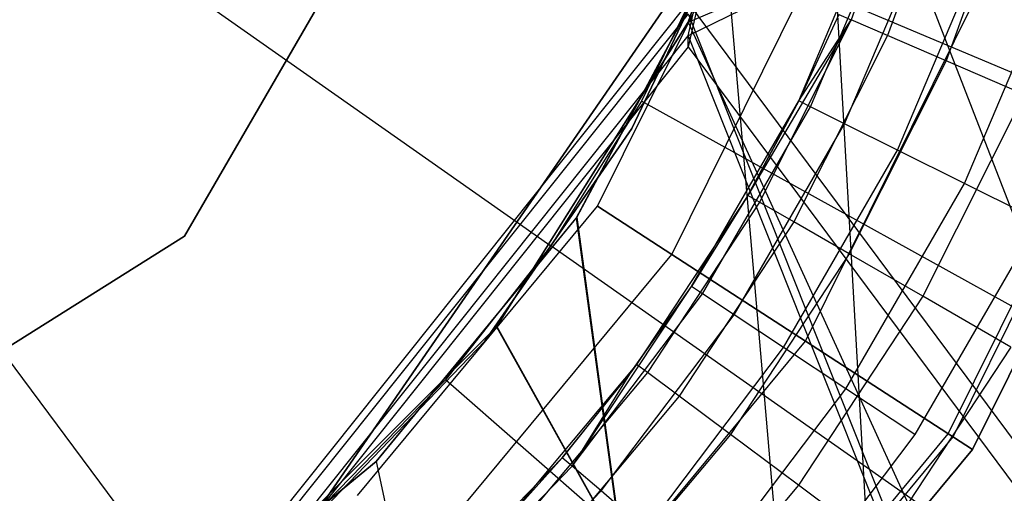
# Model space of a CAD drawing. Extents: x 0.1 to 16.1, y -7 to 7.
# Tile 32 of 68: x 8.2256 to 8.4093, y -0.2181 to -0.1297. Entities that reach past the tile are written whole.
import ezdxf

# ---------------------------------------------------------------- set-up
doc = ezdxf.new("R2010")
doc.units = 0
doc.header["$LTSCALE"] = 2.54
doc.layers.get('0').update_dxf_attribs({"color": 13, "linetype": 'CONTINUOUS'})

# ---------------------------------------------------------------- blocks, each defined once
blk = doc.blocks.new('DROPS_WOOD_E_PM_STL')
at = {"color": 0}
for p, q in [((8.35029, -0.13017, 16.34821), (8.65614, 0, 16.36984)), ((8.35029, -0.13017, 16.34821), (8.65614, 0, 16.36984)), ((8.08, 0, 2.18815), (8.32472, -0.17189, 2.19005)), ((8.08, 0, 2.18815), (8.25835, -0.24006, 2.19005)), ((8.08, 0, 2.18815), (8.32472, -0.17189, 2.19005)), ((8.08, 0, 2.18815), (8.25835, -0.24006, 2.19005)), ((8.61693, -0.00253, 41.33032), (8.35029, -0.13271, 41.35731)), ((8.61693, -0.00253, 41.33032), (8.35029, -0.13271, 41.35731)), ((8.35029, -0.13271, 41.35731), (8.38, -0.00254, 41.35525)), ((8.35029, -0.13271, 41.35731), (8.38, -0.00254, 41.35525)), ((8.38, -0.00461, 45.36089), (8.35029, -0.13477, 45.36188)), ((8.38, -0.00461, 45.36089), (8.35029, -0.13477, 45.36188)), ((8.41608, -0.8, 40.86074), (8.37425, -0.05845, 40.86452)), ((8.41608, -0.8, 40.86074), (8.37425, -0.05845, 40.86452)), ((8.3725, -0.06666, 28.33498), (8.35029, -0.13017, 28.33602)), ((8.3725, -0.06666, 28.33498), (8.35029, -0.13017, 28.33602)), ((8.35029, -0.13017, 16.34821), (8.37243, -0.06695, 16.34924)), ((8.35029, -0.13017, 16.34821), (8.37243, -0.06695, 16.34924)), ((8.65614, -0.8, 28.31439), (8.3725, -0.06666, 28.33498)), ((8.65614, -0.8, 28.31439), (8.3725, -0.06666, 28.33498)), ((8.25634, -0.17009, 215.55796), (8.31518, -0.06866, 215.55796)), ((8.31518, -0.06866, 14.55795), (8.25634, -0.17009, 14.55795)), ((8.25634, -0.17009, 215.55796), (8.31518, -0.06866, 215.55796)), ((8.31518, -0.06866, 14.55795), (8.25634, -0.17009, 14.55795)), ((8.39375, -0.09393, 15.01747), (8.38072, -0.12972, 15.01747)), ((8.39375, -0.09393, 15.01747), (8.38072, -0.12972, 15.01747)), ((8.40083, -0.09605, 14.99634), (8.38751, -0.13265, 14.99634)), ((8.40083, -0.09605, 14.99634), (8.38751, -0.13265, 14.99634)), ((8.41225, -0.09947, 14.97738), (8.39845, -0.13737, 14.97738)), ((8.41225, -0.09947, 14.97738), (8.39845, -0.13737, 14.97738)), ((8.33342, -0.16453, 213.36956), (8.36453, -0.10165, 213.36956)), ((8.33342, -0.16453, 213.40759), (8.36453, -0.10165, 213.40759)), ((8.33342, -0.16453, 213.36956), (8.36453, -0.10165, 213.36956)), ((8.33342, -0.16453, 213.40759), (8.36453, -0.10165, 213.40759)), ((8.3605, -0.10638, 29.35812), (8.27894, -0.22455, 29.35812)), ((8.27894, -0.22455, 28.35812), (8.3605, -0.10638, 28.35812)), ((8.27894, -0.22455, 28.35812), (8.3605, -0.10638, 28.35812)), ((8.3605, -0.10638, 29.35812), (8.27894, -0.22455, 29.35812)), ((8.3605, -0.10638, 41.3819), (8.33981, -0.15, 41.3819)), ((8.33981, -0.15, 40.8819), (8.3605, -0.10638, 40.8819)), ((8.33981, -0.15, 40.8819), (8.3605, -0.10638, 40.8819)), ((8.3605, -0.10638, 41.3819), (8.33981, -0.15, 41.3819)), ((8.3605, -0.10638, 33.88877), (8.33981, -0.15, 33.88877)), ((8.33981, -0.15, 33.38877), (8.3605, -0.10638, 33.38877)), ((8.33981, -0.15, 33.38877), (8.3605, -0.10638, 33.38877)), ((8.3605, -0.10638, 33.88877), (8.33981, -0.15, 33.88877)), ((8.34727, -0.17352, 213.33528), (8.38008, -0.1072, 213.33528)), ((8.34727, -0.17352, 213.33528), (8.38008, -0.1072, 213.33528)), ((8.34727, -0.17352, 213.44189), (8.38008, -0.1072, 213.44189)), ((8.34727, -0.17352, 213.44189), (8.38008, -0.1072, 213.44189)), ((8.37093, -0.14486, 16.28972), (8.38652, -0.10802, 16.28972)), ((8.37093, -0.14486, 16.28972), (8.38652, -0.10802, 16.28972)), ((8.37312, -0.14596, 16.30518), (8.38883, -0.10883, 16.30518)), ((8.37312, -0.14596, 16.30518), (8.38883, -0.10883, 16.30518)), ((8.37948, -0.14912, 16.31911), (8.39553, -0.11119, 16.31911)), ((8.37948, -0.14912, 16.31911), (8.39553, -0.11119, 16.31911)), ((8.32939, -0.16674, 33.8858), (8.35716, -0.11481, 33.8879)), ((8.32939, -0.16674, 33.8858), (8.35716, -0.11481, 33.8879)), ((8.35716, -0.11481, 40.86592), (8.32953, -0.16654, 40.868)), ((8.35716, -0.11481, 40.86592), (8.32953, -0.16654, 40.868)), ((8.35716, -0.11481, 33.8879), (8.41608, -0.8, 33.89308)), ((8.35716, -0.11481, 40.86592), (8.41608, -0.8, 40.86074)), ((8.35716, -0.11481, 40.86592), (8.41608, -0.8, 40.86074)), ((8.35716, -0.11481, 33.8879), (8.41608, -0.8, 33.89308)), ((8.38938, -0.15405, 16.33018), (8.40596, -0.11487, 16.33018)), ((8.38938, -0.15405, 16.33018), (8.40596, -0.11487, 16.33018)), ((8.35552, -0.11628, 2.19005), (8.3416, -0.14491, 2.19005)), ((8.35552, -0.11628, 2.19005), (8.3416, -0.14491, 2.19005)), ((8.6294, -0.23186, 2.22278), (8.35552, -0.11628, 2.19005)), ((8.6294, -0.23186, 2.22278), (8.35552, -0.11628, 2.19005)), ((8.37222, -0.18971, 213.31155), (8.40809, -0.11721, 213.31155)), ((8.37222, -0.18971, 213.31155), (8.40809, -0.11721, 213.31155)), ((8.37222, -0.18971, 213.4656), (8.40809, -0.11721, 213.4656)), ((8.37222, -0.18971, 213.4656), (8.40809, -0.11721, 213.4656)), ((8.40185, -0.16026, 16.33728), (8.41911, -0.1195, 16.33728)), ((8.40185, -0.16026, 16.33728), (8.41911, -0.1195, 16.33728)), ((8.26705, -0.23091, 29.36859), (8.35029, -0.12653, 29.37102)), ((8.26705, -0.23091, 29.36859), (8.35029, -0.12653, 29.37102)), ((8.35029, -0.12653, 29.37102), (8.84818, -0.79638, 29.40308)), ((8.35029, -0.12653, 29.37102), (8.84818, -0.79638, 29.40308)), ((8.39884, -0.207, 213.38735), (8.43798, -0.12789, 213.38735)), ((8.39884, -0.207, 213.38735), (8.43798, -0.12789, 213.38735)), ((8.39973, -0.20757, 213.39202), (8.43898, -0.12824, 213.39202)), ((8.39973, -0.20757, 213.39202), (8.43898, -0.12824, 213.39202)), ((8.35029, -0.12859, 33.3756), (8.26705, -0.23298, 33.37078)), ((8.35029, -0.12859, 33.3756), (8.26705, -0.23298, 33.37078)), ((8.35029, -0.13017, 28.33602), (8.31455, -0.18705, 28.33753)), ((8.35029, -0.13017, 28.33602), (8.31455, -0.18705, 28.33753)), ((8.31462, -0.18696, 16.3467), (8.35029, -0.13017, 16.34821)), ((8.31462, -0.18696, 16.3467), (8.35029, -0.13017, 16.34821)), ((8.35029, -0.12859, 33.3756), (8.61693, -0.79844, 33.40231)), ((8.35029, -0.12859, 33.3756), (8.61693, -0.79844, 33.40231)), ((8.35029, -0.13017, 16.34821), (8.65614, -0.8, 16.36984)), ((8.35029, -0.13017, 28.33602), (8.65614, -0.8, 28.31439)), ((8.35029, -0.13017, 28.33602), (8.65614, -0.8, 28.31439)), ((8.35029, -0.13017, 16.34821), (8.65614, -0.8, 16.36984)), ((8.35029, -0.13017, 28.33602), (8.35029, -0.13017, 16.34821)), ((8.35029, -0.13017, 28.33602), (8.35029, -0.13017, 16.34821)), ((8.38072, -0.12972, 15.01747), (8.36146, -0.1625, 15.03972)), ((8.38072, -0.12972, 15.01747), (8.36146, -0.1625, 15.03972)), ((8.38072, -0.12972, 15.01747), (8.36363, -0.16375, 15.01747)), ((8.38072, -0.12972, 15.01747), (8.36363, -0.16375, 15.01747)), ((8.37842, -0.12873, 15.03972), (8.37093, -0.14486, 16.28972)), ((8.37842, -0.12873, 15.03972), (8.37093, -0.14486, 15.03972)), ((8.37842, -0.12873, 15.03972), (8.37093, -0.14486, 16.28972)), ((8.37842, -0.12873, 15.03972), (8.37093, -0.14486, 15.03972)), ((8.37093, -0.14486, 15.03972), (8.38072, -0.12972, 15.01747)), ((8.37093, -0.14486, 15.03972), (8.38072, -0.12972, 15.01747)), ((8.37842, -0.12873, 15.03972), (8.38072, -0.12972, 15.01747)), ((8.37842, -0.12873, 15.03972), (8.38072, -0.12972, 15.01747)), ((8.38751, -0.13265, 14.99634), (8.38072, -0.12972, 15.01747)), ((8.38751, -0.13265, 14.99634), (8.38072, -0.12972, 15.01747)), ((8.44303, -0.12969, 213.38308), (8.40334, -0.20992, 213.38308)), ((8.40334, -0.20992, 213.30308), (8.44303, -0.12969, 213.30308)), ((8.44303, -0.12969, 213.47407), (8.40334, -0.20992, 213.47407)), ((8.40334, -0.20992, 213.30308), (8.44303, -0.12969, 213.30308)), ((8.44303, -0.12969, 213.47407), (8.40334, -0.20992, 213.47407)), ((8.40334, -0.20992, 213.39407), (8.44303, -0.12969, 213.39407)), ((8.40334, -0.20992, 213.39407), (8.44303, -0.12969, 213.39407)), ((8.44303, -0.12969, 213.38308), (8.40334, -0.20992, 213.38308)), ((8.26705, -0.2371, 41.36202), (8.35029, -0.13271, 41.35731)), ((8.26705, -0.2371, 41.36202), (8.35029, -0.13271, 41.35731)), ((8.35029, -0.13271, 41.35731), (8.61693, -0.80253, 41.32991)), ((8.35029, -0.13271, 41.35731), (8.61693, -0.80253, 41.32991)), ((8.35029, -0.13477, 45.36188), (8.35029, -0.13271, 41.35731)), ((8.35029, -0.13477, 45.36188), (8.35029, -0.13271, 41.35731)), ((8.38751, -0.13265, 14.99634), (8.37003, -0.16745, 14.99634)), ((8.38751, -0.13265, 14.99634), (8.37003, -0.16745, 14.99634)), ((8.39845, -0.13737, 14.97738), (8.38751, -0.13265, 14.99634)), ((8.39845, -0.13737, 14.97738), (8.38751, -0.13265, 14.99634)), ((8.35029, -0.13477, 45.36188), (8.26705, -0.23916, 45.36421)), ((8.35029, -0.13477, 45.36188), (8.26705, -0.23916, 45.36421)), ((8.35029, -0.13477, 45.36188), (8.84818, -0.80459, 45.32914)), ((8.35029, -0.13477, 45.36188), (8.84818, -0.80459, 45.32914)), ((8.39845, -0.13737, 14.97738), (8.38035, -0.17341, 14.97738)), ((8.39845, -0.13737, 14.97738), (8.38035, -0.17341, 14.97738)), ((8.41299, -0.14364, 14.96154), (8.39845, -0.13737, 14.97738)), ((8.41299, -0.14364, 14.96154), (8.39845, -0.13737, 14.97738)), ((8.3416, -0.14491, 2.19005), (8.32472, -0.17189, 2.19005)), ((8.3416, -0.14491, 2.19005), (8.32472, -0.17189, 2.19005)), ((8.60164, -0.28895, 2.22278), (8.3416, -0.14491, 2.19005)), ((8.60164, -0.28895, 2.22278), (8.3416, -0.14491, 2.19005)), ((8.35092, -0.17952, 16.28972), (8.37093, -0.14486, 16.28972)), ((8.35092, -0.17952, 16.28972), (8.37093, -0.14486, 16.28972)), ((8.37093, -0.14486, 15.03972), (8.36146, -0.1625, 15.03972)), ((8.36146, -0.1625, 15.03972), (8.37093, -0.14486, 16.28972)), ((8.36146, -0.1625, 15.03972), (8.37093, -0.14486, 16.28972)), ((8.37093, -0.14486, 15.03972), (8.36146, -0.1625, 15.03972)), ((8.37093, -0.14486, 15.03972), (8.37093, -0.14486, 16.28972)), ((8.37093, -0.14486, 15.03972), (8.37093, -0.14486, 16.28972)), ((8.37312, -0.14596, 16.30518), (8.37093, -0.14486, 16.28972)), ((8.37312, -0.14596, 16.30518), (8.37093, -0.14486, 16.28972)), ((8.41299, -0.14364, 14.96154), (8.39406, -0.18133, 14.96154)), ((8.41299, -0.14364, 14.96154), (8.39406, -0.18133, 14.96154)), ((8.35296, -0.18087, 16.30518), (8.37312, -0.14596, 16.30518)), ((8.35296, -0.18087, 16.30518), (8.37312, -0.14596, 16.30518)), ((8.37948, -0.14912, 16.31911), (8.37312, -0.14596, 16.30518)), ((8.37948, -0.14912, 16.31911), (8.37312, -0.14596, 16.30518)), ((8.33981, -0.15, 41.3819), (8.31238, -0.18973, 41.3819)), ((8.31238, -0.18973, 40.8819), (8.33981, -0.15, 40.8819)), ((8.31238, -0.18973, 40.8819), (8.33981, -0.15, 40.8819)), ((8.33981, -0.15, 41.3819), (8.31238, -0.18973, 41.3819)), ((8.33981, -0.15, 33.88877), (8.31238, -0.18973, 33.88877)), ((8.31238, -0.18973, 33.38877), (8.33981, -0.15, 33.38877)), ((8.31238, -0.18973, 33.38877), (8.33981, -0.15, 33.38877)), ((8.33981, -0.15, 33.88877), (8.31238, -0.18973, 33.88877)), ((8.33981, -0.15, 40.8819), (8.33981, -0.15, 41.3819)), ((8.33981, -0.15, 40.8819), (8.33981, -0.15, 41.3819)), ((8.33981, -0.15, 33.38877), (8.33981, -0.15, 33.88877)), ((8.33981, -0.15, 33.38877), (8.33981, -0.15, 33.88877)), ((8.35888, -0.18479, 16.31911), (8.37948, -0.14912, 16.31911)), ((8.35888, -0.18479, 16.31911), (8.37948, -0.14912, 16.31911)), ((8.38938, -0.15405, 16.33018), (8.37948, -0.14912, 16.31911)), ((8.38938, -0.15405, 16.33018), (8.37948, -0.14912, 16.31911)), ((8.3681, -0.1909, 16.33018), (8.38938, -0.15405, 16.33018)), ((8.3681, -0.1909, 16.33018), (8.38938, -0.15405, 16.33018)), ((8.40185, -0.16026, 16.33728), (8.38938, -0.15405, 16.33018)), ((8.40185, -0.16026, 16.33728), (8.38938, -0.15405, 16.33018)), ((8.37972, -0.1986, 16.33728), (8.40185, -0.16026, 16.33728)), ((8.37972, -0.1986, 16.33728), (8.40185, -0.16026, 16.33728)), ((8.41569, -0.16715, 16.33972), (8.40185, -0.16026, 16.33728)), ((8.41569, -0.16715, 16.33972), (8.40185, -0.16026, 16.33728)), ((8.36146, -0.1625, 15.03972), (8.34069, -0.19408, 15.03972)), ((8.36146, -0.1625, 15.03972), (8.34069, -0.19408, 15.03972)), ((8.36146, -0.1625, 15.03972), (8.35092, -0.17952, 16.28972)), ((8.36146, -0.1625, 15.03972), (8.35092, -0.17952, 16.28972)), ((8.36363, -0.16375, 15.01747), (8.36146, -0.1625, 15.03972)), ((8.36363, -0.16375, 15.01747), (8.36146, -0.1625, 15.03972)), ((8.28865, -0.21853, 213.36956), (8.33342, -0.16453, 213.36956)), ((8.28865, -0.21853, 213.40759), (8.33342, -0.16453, 213.40759)), ((8.28865, -0.21853, 213.36956), (8.33342, -0.16453, 213.36956)), ((8.28865, -0.21853, 213.40759), (8.33342, -0.16453, 213.40759)), ((8.33342, -0.16453, 213.36956), (8.34727, -0.17352, 213.33528)), ((8.33342, -0.16453, 213.36956), (8.34727, -0.17352, 213.33528)), ((8.33342, -0.16453, 213.40759), (8.33342, -0.16453, 213.36956)), ((8.33342, -0.16453, 213.40759), (8.33342, -0.16453, 213.36956)), ((8.34727, -0.17352, 213.44189), (8.33342, -0.16453, 213.40759)), ((8.34727, -0.17352, 213.44189), (8.33342, -0.16453, 213.40759)), ((8.36363, -0.16375, 15.01747), (8.3427, -0.19557, 15.01747)), ((8.36363, -0.16375, 15.01747), (8.3427, -0.19557, 15.01747)), ((8.37003, -0.16745, 14.99634), (8.36363, -0.16375, 15.01747)), ((8.37003, -0.16745, 14.99634), (8.36363, -0.16375, 15.01747)), ((8.32953, -0.16654, 40.868), (8.29213, -0.21213, 40.87047)), ((8.32953, -0.16654, 40.868), (8.29213, -0.21213, 40.87047)), ((8.29213, -0.21213, 33.88334), (8.32939, -0.16674, 33.8858)), ((8.29213, -0.21213, 33.88334), (8.32939, -0.16674, 33.8858)), ((8.32953, -0.16654, 40.868), (8.32939, -0.16674, 33.8858)), ((8.32953, -0.16654, 40.868), (8.32939, -0.16674, 33.8858)), ((8.32939, -0.16674, 33.8858), (8.41608, -0.8, 33.89308)), ((8.32939, -0.16674, 33.8858), (8.41608, -0.8, 33.89308)), ((8.32953, -0.16654, 40.868), (8.41608, -0.8, 40.86074)), ((8.32953, -0.16654, 40.868), (8.41608, -0.8, 40.86074)), ((8.37003, -0.16745, 14.99634), (8.34863, -0.19999, 14.99634)), ((8.37003, -0.16745, 14.99634), (8.34863, -0.19999, 14.99634)), ((8.38035, -0.17341, 14.97738), (8.37003, -0.16745, 14.99634)), ((8.38035, -0.17341, 14.97738), (8.37003, -0.16745, 14.99634)), ((8.41569, -0.16715, 16.33972), (8.3926, -0.20714, 16.33972)), ((8.41569, -0.16715, 16.33972), (8.3926, -0.20714, 16.33972)), ((8.15709, -0.23255, 215.55796), (8.25634, -0.17009, 215.55796)), ((8.25634, -0.17009, 14.55795), (8.15709, -0.23255, 14.55795)), ((8.15709, -0.23255, 215.55796), (8.25634, -0.17009, 215.55796)), ((8.25634, -0.17009, 14.55795), (8.15709, -0.23255, 14.55795)), ((8.25634, -0.17009, 215.55796), (8.25634, -0.17009, 14.55795)), ((8.25634, -0.17009, 215.55796), (8.25634, -0.17009, 14.55795)), ((8.32472, -0.17189, 2.19005), (8.30506, -0.19693, 2.19005)), ((8.32472, -0.17189, 2.19005), (8.30506, -0.19693, 2.19005)), ((8.56797, -0.34276, 2.22278), (8.32472, -0.17189, 2.19005)), ((8.56797, -0.34276, 2.22278), (8.32472, -0.17189, 2.19005)), ((8.30005, -0.23047, 213.33528), (8.34727, -0.17352, 213.33528)), ((8.30005, -0.23047, 213.33528), (8.34727, -0.17352, 213.33528)), ((8.30005, -0.23047, 213.44189), (8.34727, -0.17352, 213.44189)), ((8.30005, -0.23047, 213.44189), (8.34727, -0.17352, 213.44189)), ((8.34727, -0.17352, 213.33528), (8.37222, -0.18971, 213.31155)), ((8.34727, -0.17352, 213.33528), (8.37222, -0.18971, 213.31155)), ((8.37222, -0.18971, 213.4656), (8.34727, -0.17352, 213.44189)), ((8.37222, -0.18971, 213.4656), (8.34727, -0.17352, 213.44189)), ((8.38035, -0.17341, 14.97738), (8.35819, -0.2071, 14.97738)), ((8.38035, -0.17341, 14.97738), (8.35819, -0.2071, 14.97738)), ((8.39406, -0.18133, 14.96154), (8.38035, -0.17341, 14.97738)), ((8.39406, -0.18133, 14.96154), (8.38035, -0.17341, 14.97738)), ((8.32866, -0.21304, 16.30518), (8.35092, -0.17952, 16.28972)), ((8.32866, -0.21304, 16.30518), (8.35092, -0.17952, 16.28972)), ((8.33936, -0.19586, 16.28972), (8.35092, -0.17952, 16.28972)), ((8.33936, -0.19586, 16.28972), (8.35092, -0.17952, 16.28972)), ((8.34069, -0.19408, 15.03972), (8.35092, -0.17952, 16.28972)), ((8.34069, -0.19408, 15.03972), (8.35092, -0.17952, 16.28972)), ((8.35296, -0.18087, 16.30518), (8.35092, -0.17952, 16.28972)), ((8.35296, -0.18087, 16.30518), (8.35092, -0.17952, 16.28972)), ((8.32866, -0.21304, 16.30518), (8.35296, -0.18087, 16.30518)), ((8.32866, -0.21304, 16.30518), (8.35296, -0.18087, 16.30518)), ((8.35888, -0.18479, 16.31911), (8.35296, -0.18087, 16.30518)), ((8.35888, -0.18479, 16.31911), (8.35296, -0.18087, 16.30518)), ((8.39406, -0.18133, 14.96154), (8.37089, -0.21656, 14.96154)), ((8.39406, -0.18133, 14.96154), (8.37089, -0.21656, 14.96154)), ((8.41049, -0.19081, 14.94963), (8.39406, -0.18133, 14.96154)), ((8.41049, -0.19081, 14.94963), (8.39406, -0.18133, 14.96154)), ((8.33406, -0.21766, 16.31911), (8.35888, -0.18479, 16.31911)), ((8.33406, -0.21766, 16.31911), (8.35888, -0.18479, 16.31911)), ((8.3681, -0.1909, 16.33018), (8.35888, -0.18479, 16.31911)), ((8.3681, -0.1909, 16.33018), (8.35888, -0.18479, 16.31911)), ((8.26705, -0.23455, 16.34503), (8.31462, -0.18696, 16.3467)), ((8.26705, -0.23455, 16.34503), (8.31462, -0.18696, 16.3467)), ((8.31455, -0.18705, 28.33753), (8.26705, -0.23455, 28.3392)), ((8.31455, -0.18705, 28.33753), (8.26705, -0.23455, 28.3392)), ((8.31455, -0.18705, 28.33753), (8.31462, -0.18696, 16.3467)), ((8.31455, -0.18705, 28.33753), (8.31462, -0.18696, 16.3467)), ((8.31455, -0.18705, 28.33753), (8.65614, -0.8, 28.31439)), ((8.31455, -0.18705, 28.33753), (8.65614, -0.8, 28.31439)), ((8.31462, -0.18696, 16.3467), (8.65614, -0.8, 16.36984)), ((8.31462, -0.18696, 16.3467), (8.65614, -0.8, 16.36984)), ((8.31238, -0.18973, 41.3819), (8.27894, -0.22455, 41.3819)), ((8.27894, -0.22455, 40.8819), (8.31238, -0.18973, 40.8819)), ((8.27894, -0.22455, 40.8819), (8.31238, -0.18973, 40.8819)), ((8.31238, -0.18973, 41.3819), (8.27894, -0.22455, 41.3819)), ((8.31238, -0.18973, 33.88877), (8.27894, -0.22455, 33.88877)), ((8.27894, -0.22455, 33.38877), (8.31238, -0.18973, 33.38877)), ((8.27894, -0.22455, 33.38877), (8.31238, -0.18973, 33.38877)), ((8.31238, -0.18973, 33.88877), (8.27894, -0.22455, 33.88877)), ((8.31238, -0.18973, 40.8819), (8.31238, -0.18973, 41.3819)), ((8.31238, -0.18973, 40.8819), (8.31238, -0.18973, 41.3819)), ((8.31238, -0.18973, 33.38877), (8.31238, -0.18973, 33.88877)), ((8.31238, -0.18973, 33.38877), (8.31238, -0.18973, 33.88877)), ((8.32059, -0.25199, 213.31155), (8.37222, -0.18971, 213.31155)), ((8.32059, -0.25199, 213.31155), (8.37222, -0.18971, 213.31155)), ((8.32059, -0.25199, 213.4656), (8.37222, -0.18971, 213.4656)), ((8.32059, -0.25199, 213.4656), (8.37222, -0.18971, 213.4656)), ((8.34246, -0.22486, 16.33018), (8.3681, -0.1909, 16.33018)), ((8.34246, -0.22486, 16.33018), (8.3681, -0.1909, 16.33018)), ((8.37972, -0.1986, 16.33728), (8.3681, -0.1909, 16.33018)), ((8.37972, -0.1986, 16.33728), (8.3681, -0.1909, 16.33018)), ((8.37222, -0.18971, 213.31155), (8.40334, -0.20992, 213.30308)), ((8.37222, -0.18971, 213.31155), (8.40334, -0.20992, 213.30308)), ((8.40334, -0.20992, 213.47407), (8.37222, -0.18971, 213.4656)), ((8.40334, -0.20992, 213.47407), (8.37222, -0.18971, 213.4656)), ((8.41049, -0.19081, 14.94963), (8.3861, -0.22788, 14.94963)), ((8.41049, -0.19081, 14.94963), (8.3861, -0.22788, 14.94963)), ((8.34069, -0.19408, 15.03972), (8.3164, -0.22303, 15.03972)), ((8.34069, -0.19408, 15.03972), (8.3164, -0.22303, 15.03972)), ((8.34069, -0.19408, 15.03972), (8.32681, -0.21145, 16.28972)), ((8.34069, -0.19408, 15.03972), (8.32681, -0.21145, 16.28972)), ((8.34069, -0.19408, 15.03972), (8.33936, -0.19586, 16.28972)), ((8.34069, -0.19408, 15.03972), (8.33936, -0.19586, 16.28972)), ((8.3427, -0.19557, 15.01747), (8.34069, -0.19408, 15.03972)), ((8.3427, -0.19557, 15.01747), (8.34069, -0.19408, 15.03972)), ((8.3427, -0.19557, 15.01747), (8.31822, -0.22475, 15.01747)), ((8.3427, -0.19557, 15.01747), (8.31822, -0.22475, 15.01747)), ((8.32681, -0.21145, 16.28972), (8.33936, -0.19586, 16.28972)), ((8.32681, -0.21145, 16.28972), (8.33936, -0.19586, 16.28972)), ((8.33936, -0.19586, 16.28972), (8.32866, -0.21304, 16.30518)), ((8.33936, -0.19586, 16.28972), (8.32866, -0.21304, 16.30518)), ((8.34863, -0.19999, 14.99634), (8.3427, -0.19557, 15.01747)), ((8.34863, -0.19999, 14.99634), (8.3427, -0.19557, 15.01747)), ((8.30506, -0.19693, 2.19005), (8.28285, -0.21974, 2.19005)), ((8.30506, -0.19693, 2.19005), (8.28285, -0.21974, 2.19005)), ((8.52877, -0.39268, 2.22278), (8.30506, -0.19693, 2.19005)), ((8.52877, -0.39268, 2.22278), (8.30506, -0.19693, 2.19005)), ((8.34863, -0.19999, 14.99634), (8.3236, -0.22982, 14.99634)), ((8.34863, -0.19999, 14.99634), (8.3236, -0.22982, 14.99634)), ((8.35819, -0.2071, 14.97738), (8.34863, -0.19999, 14.99634)), ((8.35819, -0.2071, 14.97738), (8.34863, -0.19999, 14.99634)), ((8.35304, -0.23393, 16.33728), (8.37972, -0.1986, 16.33728)), ((8.35304, -0.23393, 16.33728), (8.37972, -0.1986, 16.33728)), ((8.3926, -0.20714, 16.33972), (8.37972, -0.1986, 16.33728)), ((8.3926, -0.20714, 16.33972), (8.37972, -0.1986, 16.33728)), ((8.35819, -0.2071, 14.97738), (8.33227, -0.238, 14.97738)), ((8.35819, -0.2071, 14.97738), (8.33227, -0.238, 14.97738)), ((8.34251, -0.27494, 213.38735), (8.39884, -0.207, 213.38735)), ((8.34251, -0.27494, 213.38735), (8.39884, -0.207, 213.38735)), ((8.37089, -0.21656, 14.96154), (8.35819, -0.2071, 14.97738)), ((8.37089, -0.21656, 14.96154), (8.35819, -0.2071, 14.97738)), ((8.3926, -0.20714, 16.33972), (8.36478, -0.24398, 16.33972)), ((8.3926, -0.20714, 16.33972), (8.36478, -0.24398, 16.33972)), ((8.39884, -0.207, 213.38735), (8.39973, -0.20757, 213.39202)), ((8.39884, -0.207, 213.38735), (8.39973, -0.20757, 213.39202)), ((8.40334, -0.20992, 213.38308), (8.39884, -0.207, 213.38735)), ((8.40334, -0.20992, 213.38308), (8.39884, -0.207, 213.38735)), ((8.34324, -0.27571, 213.39202), (8.39973, -0.20757, 213.39202)), ((8.34324, -0.27571, 213.39202), (8.39973, -0.20757, 213.39202)), ((8.39973, -0.20757, 213.39202), (8.40334, -0.20992, 213.39407)), ((8.39973, -0.20757, 213.39202), (8.40334, -0.20992, 213.39407)), ((8.40334, -0.20992, 213.38308), (8.34621, -0.27882, 213.38308)), ((8.34621, -0.27882, 213.30308), (8.40334, -0.20992, 213.30308)), ((8.40334, -0.20992, 213.47407), (8.34621, -0.27882, 213.47407)), ((8.34621, -0.27882, 213.30308), (8.40334, -0.20992, 213.30308)), ((8.40334, -0.20992, 213.47407), (8.34621, -0.27882, 213.47407)), ((8.34621, -0.27882, 213.39407), (8.40334, -0.20992, 213.39407)), ((8.34621, -0.27882, 213.39407), (8.40334, -0.20992, 213.39407)), ((8.40334, -0.20992, 213.38308), (8.34621, -0.27882, 213.38308)), ((8.24675, -0.24939, 33.88088), (8.29213, -0.21213, 33.88334)), ((8.24675, -0.24939, 33.88088), (8.29213, -0.21213, 33.88334)), ((8.29213, -0.21213, 40.87047), (8.24676, -0.24938, 40.87293)), ((8.29213, -0.21213, 40.87047), (8.24676, -0.24938, 40.87293)), ((8.29213, -0.21213, 33.88334), (8.41608, -0.8, 33.89308)), ((8.29213, -0.21213, 33.88334), (8.41608, -0.8, 33.89308)), ((8.29213, -0.21213, 40.87047), (8.41608, -0.8, 40.86074)), ((8.29213, -0.21213, 40.87047), (8.41608, -0.8, 40.86074)), ((8.29213, -0.21213, 40.87047), (8.29213, -0.21213, 33.88334)), ((8.29213, -0.21213, 40.87047), (8.29213, -0.21213, 33.88334)), ((8.29895, -0.24018, 16.28972), (8.32681, -0.21145, 16.28972)), ((8.29895, -0.24018, 16.28972), (8.32681, -0.21145, 16.28972)), ((8.3006, -0.24199, 16.30518), (8.32866, -0.21304, 16.30518)), ((8.3006, -0.24199, 16.30518), (8.32866, -0.21304, 16.30518)), ((8.3164, -0.22303, 15.03972), (8.32681, -0.21145, 16.28972)), ((8.3164, -0.22303, 15.03972), (8.32681, -0.21145, 16.28972)), ((8.32866, -0.21304, 16.30518), (8.32681, -0.21145, 16.28972)), ((8.32866, -0.21304, 16.30518), (8.32681, -0.21145, 16.28972)), ((8.33406, -0.21766, 16.31911), (8.32866, -0.21304, 16.30518)), ((8.33406, -0.21766, 16.31911), (8.32866, -0.21304, 16.30518)), ((8.37089, -0.21656, 14.96154), (8.34378, -0.24887, 14.96154)), ((8.37089, -0.21656, 14.96154), (8.34378, -0.24887, 14.96154)), ((8.3861, -0.22788, 14.94963), (8.37089, -0.21656, 14.96154)), ((8.3861, -0.22788, 14.94963), (8.37089, -0.21656, 14.96154)), ((8.30538, -0.24723, 16.31911), (8.33406, -0.21766, 16.31911)), ((8.30538, -0.24723, 16.31911), (8.33406, -0.21766, 16.31911)), ((8.34246, -0.22486, 16.33018), (8.33406, -0.21766, 16.31911)), ((8.34246, -0.22486, 16.33018), (8.33406, -0.21766, 16.31911))]:
    blk.add_line(p, q, dxfattribs=at)

msp = doc.modelspace()

# ---------------------------------------------------------------- block references
at = {"color": 0}
msp.add_blockref('DROPS_WOOD_E_PM_STL', (0, 0), dxfattribs=at)

doc.saveas('drawing.dxf')
